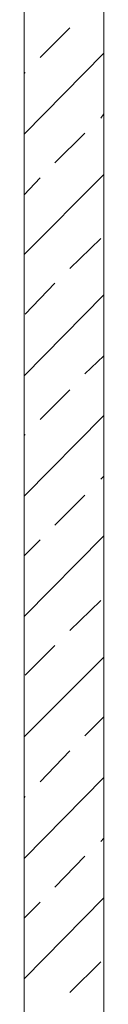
# Model space of a CAD drawing. Extents: x -23500 to 2637, y 21242 to 29547.
# Tile 17 of 121: x -9923 to -9886, y 23378 to 23836. Entities that reach past the tile are written whole.
import ezdxf

# ---------------------------------------------------------------- set-up
doc = ezdxf.new("R2010")
doc.units = 0
doc.header["$LTSCALE"] = 25
doc.layers.get('0').update_dxf_attribs({"linetype": 'CONTINUOUS', "lineweight": 13})

msp = doc.modelspace()

# ---------------------------------------------------------------- linework, layer by layer
at = {"color": 7, "lineweight": 9}
msp.add_open_spline([(-9885.609, 24523.565), (-9885.609, 23588.496), (-9885.609, 22797.091), (-9885.609, 22797.091), (-9885.609, 22797.091), (-9922.783, 22797.091), (-9922.783, 22797.091), (-9922.783, 22797.091), (-9922.783, 23584.348), (-9922.783, 24516.206)], degree=3, knots=[1.590765, 1.590765, 1.590765, 1.590765, 2, 2, 2, 3, 3, 3, 3.408161, 3.408161, 3.408161, 3.408161], dxfattribs=at)
for points in [[(-9915.34, 23818.254), (-9915.34, 23818.254), (-9901.464, 23832.13), (-9901.464, 23832.13)], [(-9922.783, 23782.555), (-9922.783, 23782.555), (-9885.608, 23820.235), (-9885.608, 23820.235)], [(-9922.783, 23810.811), (-9922.783, 23810.811), (-9922.278, 23811.316), (-9922.278, 23811.316)], [(-9887.096, 23789.997), (-9887.096, 23789.997), (-9885.608, 23791.978), (-9885.608, 23791.978)], [(-9908.402, 23769.171), (-9908.402, 23769.171), (-9894.526, 23783.047), (-9894.526, 23783.047)], [(-9922.783, 23726.546), (-9922.783, 23726.546), (-9885.608, 23763.721), (-9885.608, 23763.721)], [(-9922.783, 23754.311), (-9922.783, 23754.311), (-9915.34, 23762.233), (-9915.34, 23762.233)], [(-9901.464, 23720.1), (-9901.464, 23720.1), (-9887.096, 23733.976), (-9887.096, 23733.976)], [(-9922.278, 23698.781), (-9922.278, 23698.781), (-9908.402, 23713.162), (-9908.402, 23713.162)], [(-9922.783, 23670.033), (-9922.783, 23670.033), (-9885.608, 23707.712), (-9885.608, 23707.712)], [(-9894.526, 23671.029), (-9894.526, 23671.029), (-9885.608, 23679.456), (-9885.608, 23679.456)], [(-9915.34, 23649.711), (-9915.34, 23649.711), (-9901.464, 23663.587), (-9901.464, 23663.587)], [(-9922.783, 23614.024), (-9922.783, 23614.024), (-9885.608, 23651.691), (-9885.608, 23651.691)], [(-9922.783, 23642.268), (-9922.783, 23642.268), (-9922.278, 23642.773), (-9922.278, 23642.773)], [(-9887.096, 23621.946), (-9887.096, 23621.946), (-9885.608, 23623.434), (-9885.608, 23623.434)], [(-9908.402, 23600.64), (-9908.402, 23600.64), (-9894.526, 23614.516), (-9894.526, 23614.516)], [(-9922.783, 23558.003), (-9922.783, 23558.003), (-9885.608, 23595.682), (-9885.608, 23595.682)], [(-9922.783, 23586.259), (-9922.783, 23586.259), (-9915.34, 23593.702), (-9915.34, 23593.702)], [(-9901.464, 23551.557), (-9901.464, 23551.557), (-9887.096, 23565.445), (-9887.096, 23565.445)], [(-9922.278, 23530.742), (-9922.278, 23530.742), (-9908.402, 23544.618), (-9908.402, 23544.618)], [(-9922.783, 23501.994), (-9922.783, 23501.994), (-9885.608, 23539.169), (-9885.608, 23539.169)], [(-9894.526, 23502.486), (-9894.526, 23502.486), (-9885.608, 23511.404), (-9885.608, 23511.404)], [(-9915.34, 23481.167), (-9915.34, 23481.167), (-9901.464, 23495.548), (-9901.464, 23495.548)], [(-9922.783, 23445.48), (-9922.783, 23445.48), (-9885.608, 23483.16), (-9885.608, 23483.16)], [(-9922.783, 23473.737), (-9922.783, 23473.737), (-9922.278, 23474.229), (-9922.278, 23474.229)], [(-9887.096, 23453.402), (-9887.096, 23453.402), (-9885.608, 23454.891), (-9885.608, 23454.891)], [(-9908.402, 23432.096), (-9908.402, 23432.096), (-9894.526, 23446.464), (-9894.526, 23446.464)], [(-9922.783, 23389.459), (-9922.783, 23389.459), (-9885.608, 23427.139), (-9885.608, 23427.139)], [(-9922.783, 23417.716), (-9922.783, 23417.716), (-9915.34, 23425.158), (-9915.34, 23425.158)], [(-9901.464, 23383.013), (-9901.464, 23383.013), (-9887.096, 23397.394), (-9887.096, 23397.394)]]:
    msp.add_open_spline(points, degree=3, dxfattribs=at)

doc.saveas('drawing.dxf')
